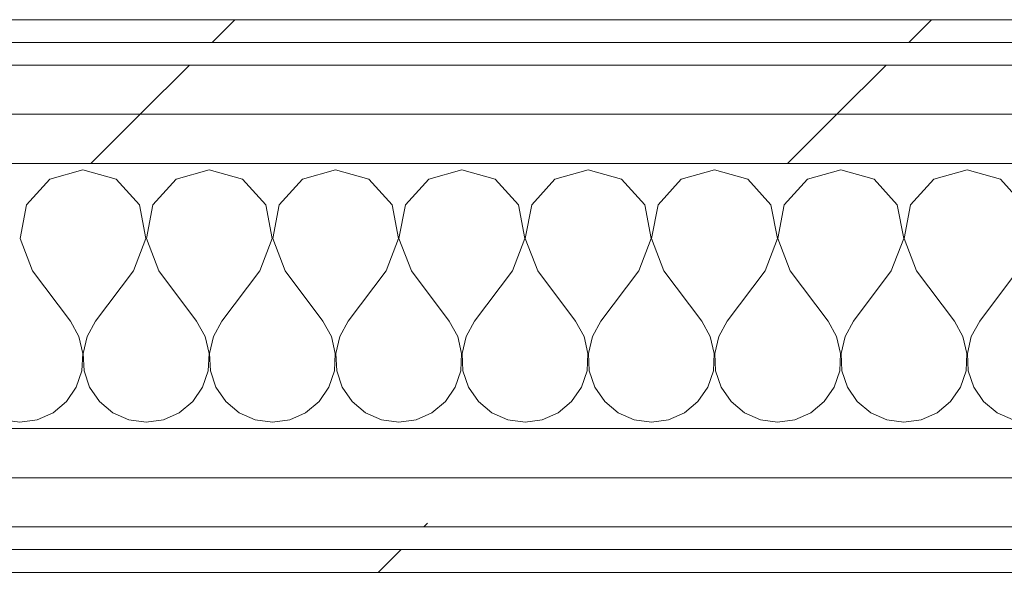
# Model space of a CAD drawing. Header units: millimetres. Extents: x -40968 to 11883, y -18816 to 4378.
# Tile 60 of 209: x -22767 to -22507, y 1964 to 2110. Entities that reach past the tile are written whole.
import ezdxf

# ---------------------------------------------------------------- set-up
doc = ezdxf.new("R2010")
doc.units = ezdxf.units.MM
doc.header["$MEASUREMENT"] = 0
doc.linetypes.add('Wipeout_Contour', pattern=[1000, 0, -1000])
doc.layers.add('Nuevo_08_E_Envans secs', color=7, linetype='Continuous')
doc.layers.add('Nuevo_08_E_Envans secs_Pluma_Nº__1', color=7, linetype='Continuous', lineweight=5)
for name, color, linetype, lineweight, true_color in [('Nuevo_08_E_Envans secs_Pluma_Nº__102', 7, 'Continuous', 5, 0xcccccc), ('Nuevo_08_E_Envans secs_Pluma_Nº__171', 171, 'Continuous', 13, 0xaaaaff), ('Nuevo_08_E_Envans secs_Pluma_Nº__177', 7, 'Continuous', 15, 0xf7e046)]:
    doc.layers.add(name, color=color, linetype=linetype, lineweight=lineweight, true_color=true_color)
pattern_1 = [(45, (0, 0), (-183.8478, 183.8478), [195, -65]), (45, (7e-14, 183.85), (-183.8478, 183.8478), [195, -65])]

# ---------------------------------------------------------------- blocks, each defined once
blk = doc.blocks.new('*X384')
at = {"layer": 'Nuevo_08_E_Envans secs_Pluma_Nº__102', "color": 254, "linetype": 'Continuous', "lineweight": 5, "true_color": 0xcccccc}
for p, q in [((-22750, 2069.89), (-22758.76, 2067.4)), ((-22741.24, 2067.4), (-22750, 2069.89)), ((-22716.67, 2069.89), (-22725.43, 2067.4)), ((-22707.9, 2067.4), (-22716.67, 2069.89)), ((-22683.33, 2069.89), (-22692.1, 2067.4)), ((-22674.57, 2067.4), (-22683.33, 2069.89)), ((-22650, 2069.89), (-22658.76, 2067.4)), ((-22641.24, 2067.4), (-22650, 2069.89)), ((-22616.67, 2069.89), (-22625.43, 2067.4)), ((-22607.9, 2067.4), (-22616.67, 2069.89)), ((-22583.33, 2069.89), (-22592.1, 2067.4)), ((-22574.57, 2067.4), (-22583.33, 2069.89)), ((-22550, 2069.89), (-22558.76, 2067.4)), ((-22541.24, 2067.4), (-22550, 2069.89)), ((-22516.67, 2069.89), (-22525.43, 2067.4)), ((-22507.9, 2067.4), (-22516.67, 2069.89)), ((-22758.76, 2067.4), (-22764.91, 2060.68)), ((-22735.09, 2060.68), (-22741.24, 2067.4)), ((-22725.43, 2067.4), (-22731.57, 2060.68)), ((-22701.76, 2060.68), (-22707.9, 2067.4)), ((-22692.1, 2067.4), (-22698.24, 2060.68)), ((-22668.43, 2060.68), (-22674.57, 2067.4)), ((-22658.76, 2067.4), (-22664.91, 2060.68)), ((-22635.09, 2060.68), (-22641.24, 2067.4)), ((-22625.43, 2067.4), (-22631.57, 2060.68)), ((-22601.76, 2060.68), (-22607.9, 2067.4)), ((-22592.1, 2067.4), (-22598.24, 2060.68)), ((-22568.43, 2060.68), (-22574.57, 2067.4)), ((-22558.76, 2067.4), (-22564.91, 2060.68)), ((-22535.09, 2060.68), (-22541.24, 2067.4)), ((-22525.43, 2067.4), (-22531.57, 2060.68)), ((-22501.76, 2060.68), (-22507.9, 2067.4)), ((-22764.91, 2060.68), (-22766.6, 2051.72)), ((-22733.4, 2051.72), (-22735.09, 2060.68)), ((-22731.57, 2060.68), (-22733.27, 2051.72)), ((-22700.07, 2051.72), (-22701.76, 2060.68)), ((-22698.24, 2060.68), (-22699.93, 2051.72)), ((-22666.73, 2051.72), (-22668.43, 2060.68)), ((-22664.91, 2060.68), (-22666.6, 2051.72)), ((-22633.4, 2051.72), (-22635.09, 2060.68)), ((-22631.57, 2060.68), (-22633.27, 2051.72)), ((-22600.07, 2051.72), (-22601.76, 2060.68)), ((-22598.24, 2060.68), (-22599.93, 2051.72)), ((-22566.73, 2051.72), (-22568.43, 2060.68)), ((-22564.91, 2060.68), (-22566.6, 2051.72)), ((-22533.4, 2051.72), (-22535.09, 2060.68)), ((-22531.57, 2060.68), (-22533.27, 2051.72)), ((-22766.6, 2051.72), (-22763.33, 2043.22)), ((-22736.67, 2043.22), (-22733.4, 2051.72)), ((-22733.27, 2051.72), (-22730, 2043.22)), ((-22703.33, 2043.22), (-22700.07, 2051.72)), ((-22699.93, 2051.72), (-22696.67, 2043.22)), ((-22670, 2043.22), (-22666.73, 2051.72)), ((-22666.6, 2051.72), (-22663.33, 2043.22)), ((-22636.67, 2043.22), (-22633.4, 2051.72)), ((-22633.27, 2051.72), (-22630, 2043.22)), ((-22603.33, 2043.22), (-22600.07, 2051.72)), ((-22599.93, 2051.72), (-22596.67, 2043.22)), ((-22570, 2043.22), (-22566.73, 2051.72)), ((-22566.6, 2051.72), (-22563.33, 2043.22)), ((-22536.67, 2043.22), (-22533.4, 2051.72)), ((-22533.27, 2051.72), (-22530, 2043.22)), ((-22763.33, 2043.22), (-22753.33, 2029.89)), ((-22736.67, 2043.22), (-22746.67, 2029.89)), ((-22730, 2043.22), (-22720, 2029.89)), ((-22703.33, 2043.22), (-22713.33, 2029.89)), ((-22696.67, 2043.22), (-22686.67, 2029.89)), ((-22670, 2043.22), (-22680, 2029.89)), ((-22663.33, 2043.22), (-22653.33, 2029.89)), ((-22636.67, 2043.22), (-22646.67, 2029.89)), ((-22630, 2043.22), (-22620, 2029.89)), ((-22603.33, 2043.22), (-22613.33, 2029.89)), ((-22596.67, 2043.22), (-22586.67, 2029.89)), ((-22570, 2043.22), (-22580, 2029.89)), ((-22563.33, 2043.22), (-22553.33, 2029.89)), ((-22536.67, 2043.22), (-22546.67, 2029.89)), ((-22530, 2043.22), (-22520, 2029.89)), ((-22503.33, 2043.22), (-22513.33, 2029.89)), ((-22751.11, 2025.86), (-22753.33, 2029.89)), ((-22746.67, 2029.89), (-22748.89, 2025.86)), ((-22717.77, 2025.86), (-22720, 2029.89)), ((-22713.33, 2029.89), (-22715.56, 2025.86)), ((-22684.44, 2025.86), (-22686.67, 2029.89)), ((-22680, 2029.89), (-22682.23, 2025.86)), ((-22651.11, 2025.86), (-22653.33, 2029.89)), ((-22646.67, 2029.89), (-22648.89, 2025.86)), ((-22617.77, 2025.86), (-22620, 2029.89)), ((-22613.33, 2029.89), (-22615.56, 2025.86)), ((-22584.44, 2025.86), (-22586.67, 2029.89)), ((-22580, 2029.89), (-22582.23, 2025.86)), ((-22551.11, 2025.86), (-22553.33, 2029.89)), ((-22546.67, 2029.89), (-22548.89, 2025.86)), ((-22517.77, 2025.86), (-22520, 2029.89)), ((-22513.33, 2029.89), (-22515.56, 2025.86)), ((-22750.07, 2021.38), (-22751.11, 2025.86)), ((-22748.89, 2025.86), (-22749.93, 2021.38)), ((-22716.73, 2021.38), (-22717.77, 2025.86)), ((-22715.56, 2025.86), (-22716.6, 2021.38)), ((-22683.4, 2021.38), (-22684.44, 2025.86)), ((-22682.23, 2025.86), (-22683.27, 2021.38)), ((-22650.07, 2021.38), (-22651.11, 2025.86)), ((-22648.89, 2025.86), (-22649.93, 2021.38)), ((-22616.73, 2021.38), (-22617.77, 2025.86)), ((-22615.56, 2025.86), (-22616.6, 2021.38)), ((-22583.4, 2021.38), (-22584.44, 2025.86)), ((-22582.23, 2025.86), (-22583.27, 2021.38)), ((-22550.07, 2021.38), (-22551.11, 2025.86)), ((-22548.89, 2025.86), (-22549.93, 2021.38)), ((-22516.73, 2021.38), (-22517.77, 2025.86)), ((-22515.56, 2025.86), (-22516.6, 2021.38)), ((-22750.29, 2016.79), (-22750.07, 2021.38)), ((-22749.93, 2021.38), (-22749.71, 2016.79)), ((-22716.96, 2016.79), (-22716.73, 2021.38)), ((-22716.6, 2021.38), (-22716.38, 2016.79)), ((-22683.62, 2016.79), (-22683.4, 2021.38)), ((-22683.27, 2021.38), (-22683.04, 2016.79)), ((-22650.29, 2016.79), (-22650.07, 2021.38)), ((-22649.93, 2021.38), (-22649.71, 2016.79)), ((-22616.96, 2016.79), (-22616.73, 2021.38)), ((-22616.6, 2021.38), (-22616.38, 2016.79)), ((-22583.62, 2016.79), (-22583.4, 2021.38)), ((-22583.27, 2021.38), (-22583.04, 2016.79)), ((-22550.29, 2016.79), (-22550.07, 2021.38)), ((-22549.93, 2021.38), (-22549.71, 2016.79)), ((-22516.96, 2016.79), (-22516.73, 2021.38)), ((-22516.6, 2021.38), (-22516.38, 2016.79)), ((-22751.76, 2012.43), (-22750.29, 2016.79)), ((-22749.71, 2016.79), (-22748.24, 2012.43)), ((-22718.43, 2012.43), (-22716.96, 2016.79)), ((-22716.38, 2016.79), (-22714.91, 2012.43)), ((-22685.09, 2012.43), (-22683.62, 2016.79)), ((-22683.04, 2016.79), (-22681.57, 2012.43)), ((-22651.76, 2012.43), (-22650.29, 2016.79)), ((-22649.71, 2016.79), (-22648.24, 2012.43)), ((-22618.43, 2012.43), (-22616.96, 2016.79)), ((-22616.38, 2016.79), (-22614.91, 2012.43)), ((-22585.09, 2012.43), (-22583.62, 2016.79)), ((-22583.04, 2016.79), (-22581.57, 2012.43)), ((-22551.76, 2012.43), (-22550.29, 2016.79)), ((-22549.71, 2016.79), (-22548.24, 2012.43)), ((-22518.43, 2012.43), (-22516.96, 2016.79)), ((-22516.38, 2016.79), (-22514.91, 2012.43)), ((-22754.36, 2008.64), (-22751.76, 2012.43)), ((-22748.24, 2012.43), (-22745.64, 2008.64)), ((-22721.03, 2008.64), (-22718.43, 2012.43)), ((-22714.91, 2012.43), (-22712.3, 2008.64)), ((-22687.7, 2008.64), (-22685.09, 2012.43)), ((-22681.57, 2012.43), (-22678.97, 2008.64)), ((-22654.36, 2008.64), (-22651.76, 2012.43)), ((-22648.24, 2012.43), (-22645.64, 2008.64)), ((-22621.03, 2008.64), (-22618.43, 2012.43)), ((-22614.91, 2012.43), (-22612.3, 2008.64)), ((-22587.7, 2008.64), (-22585.09, 2012.43)), ((-22581.57, 2012.43), (-22578.97, 2008.64)), ((-22554.36, 2008.64), (-22551.76, 2012.43)), ((-22548.24, 2012.43), (-22545.64, 2008.64)), ((-22521.03, 2008.64), (-22518.43, 2012.43)), ((-22514.91, 2012.43), (-22512.3, 2008.64)), ((-22757.9, 2005.71), (-22754.36, 2008.64)), ((-22745.64, 2008.64), (-22742.1, 2005.71)), ((-22724.57, 2005.71), (-22721.03, 2008.64)), ((-22712.3, 2008.64), (-22708.76, 2005.71)), ((-22691.24, 2005.71), (-22687.7, 2008.64)), ((-22678.97, 2008.64), (-22675.43, 2005.71)), ((-22657.9, 2005.71), (-22654.36, 2008.64)), ((-22645.64, 2008.64), (-22642.1, 2005.71)), ((-22624.57, 2005.71), (-22621.03, 2008.64)), ((-22612.3, 2008.64), (-22608.76, 2005.71)), ((-22591.24, 2005.71), (-22587.7, 2008.64)), ((-22578.97, 2008.64), (-22575.43, 2005.71)), ((-22557.9, 2005.71), (-22554.36, 2008.64)), ((-22545.64, 2008.64), (-22542.1, 2005.71)), ((-22524.57, 2005.71), (-22521.03, 2008.64)), ((-22512.3, 2008.64), (-22508.76, 2005.71)), ((-22771.22, 2003.86), (-22766.67, 2003.22)), ((-22766.67, 2003.22), (-22762.11, 2003.86)), ((-22762.11, 2003.86), (-22757.9, 2005.71)), ((-22742.1, 2005.71), (-22737.89, 2003.86)), ((-22737.89, 2003.86), (-22733.33, 2003.22)), ((-22733.33, 2003.22), (-22728.78, 2003.86)), ((-22728.78, 2003.86), (-22724.57, 2005.71)), ((-22708.76, 2005.71), (-22704.55, 2003.86)), ((-22704.55, 2003.86), (-22700, 2003.22)), ((-22700, 2003.22), (-22695.45, 2003.86)), ((-22695.45, 2003.86), (-22691.24, 2005.71)), ((-22675.43, 2005.71), (-22671.22, 2003.86)), ((-22671.22, 2003.86), (-22666.67, 2003.22)), ((-22666.67, 2003.22), (-22662.11, 2003.86)), ((-22662.11, 2003.86), (-22657.9, 2005.71)), ((-22642.1, 2005.71), (-22637.89, 2003.86)), ((-22637.89, 2003.86), (-22633.33, 2003.22)), ((-22633.33, 2003.22), (-22628.78, 2003.86)), ((-22628.78, 2003.86), (-22624.57, 2005.71)), ((-22608.76, 2005.71), (-22604.55, 2003.86)), ((-22604.55, 2003.86), (-22600, 2003.22)), ((-22600, 2003.22), (-22595.45, 2003.86)), ((-22595.45, 2003.86), (-22591.24, 2005.71)), ((-22575.43, 2005.71), (-22571.22, 2003.86)), ((-22571.22, 2003.86), (-22566.67, 2003.22)), ((-22566.67, 2003.22), (-22562.11, 2003.86)), ((-22562.11, 2003.86), (-22557.9, 2005.71)), ((-22542.1, 2005.71), (-22537.89, 2003.86)), ((-22537.89, 2003.86), (-22533.33, 2003.22)), ((-22533.33, 2003.22), (-22528.78, 2003.86)), ((-22528.78, 2003.86), (-22524.57, 2005.71)), ((-22508.76, 2005.71), (-22504.55, 2003.86))]:
    blk.add_line(p, q, dxfattribs=at)
blk = doc.blocks.new('Muro_129_1', base_point=(-21987.06, 2109.55))
at = {"layer": 'Nuevo_08_E_Envans secs', "color": 7, "lineweight": 20}
blk.add_blockref('*X384', (0, 0), dxfattribs=at)
at = {"color": 254, "linetype": 'Wipeout_Contour', "lineweight": 0, "ltscale": 90424.633632}
blk.add_wipeout([(-21987.06, 2109.55), (-23028.42, 2109.55), (-23028.42, 2103.55), (-21987.06, 2103.55)], dxfattribs=at).dxf.layer = 'Nuevo_08_E_Envans secs'
at = {"color": 254, "linetype": 'Wipeout_Contour', "lineweight": 0, "ltscale": 90418.877121}
blk.add_wipeout([(-21987.06, 2097.55), (-23028.42, 2097.55), (-23028.42, 2084.55), (-21987.06, 2084.55)], dxfattribs=at).dxf.layer = 'Nuevo_08_E_Envans secs'
at = {"color": 254, "linetype": 'Wipeout_Contour', "lineweight": 0, "ltscale": 90384.145374}
blk.add_wipeout([(-21987.06, 2001.55), (-23028.42, 2001.55), (-23028.42, 1988.55), (-21987.06, 1988.55)], dxfattribs=at).dxf.layer = 'Nuevo_08_E_Envans secs'
at = {"color": 254, "linetype": 'Wipeout_Contour', "lineweight": 0, "ltscale": 90374.143122}
blk.add_wipeout([(-21987.06, 1969.55), (-23028.42, 1969.55), (-23028.42, 1963.55), (-21987.06, 1963.55)], dxfattribs=at).dxf.layer = 'Nuevo_08_E_Envans secs'
at = {"layer": 'Nuevo_08_E_Envans secs_Pluma_Nº__171', "linetype": 'Continuous', "lineweight": 13, "true_color": 0xaaaaff}
h = blk.add_hatch(dxfattribs=at)
h.set_pattern_fill('Panellat_HPL_0001', color=161, style=0, pattern_type=2)
h.set_pattern_definition(pattern_1)
h.paths.add_polyline_path([(-21987.06, 2109.55), (-23028.42, 2109.55), (-23028.42, 2103.55), (-21987.06, 2103.55)])
h = blk.add_hatch(dxfattribs=at)
h.set_pattern_fill('Panellat_HPL_0001', color=161, style=0, pattern_type=2)
h.set_pattern_definition(pattern_1)
h.paths.add_polyline_path([(-21987.06, 1969.55), (-23028.42, 1969.55), (-23028.42, 1963.55), (-21987.06, 1963.55)])
at = {"layer": 'Nuevo_08_E_Envans secs_Pluma_Nº__177', "linetype": 'Continuous', "lineweight": 15, "true_color": 0xf7e046}
h = blk.add_hatch(dxfattribs=at)
h.set_pattern_fill('Panellat_HPL_0001', color=53, style=0, pattern_type=2)
h.set_pattern_definition(pattern_1)
h.paths.add_polyline_path([(-21987.06, 2097.55), (-23028.42, 2097.55), (-23028.42, 2084.55), (-21987.06, 2084.55)])
h = blk.add_hatch(dxfattribs=at)
h.set_pattern_fill('Panellat_HPL_0001', color=53, style=0, pattern_type=2)
h.set_pattern_definition(pattern_1)
h.paths.add_polyline_path([(-21987.06, 2001.55), (-23028.42, 2001.55), (-23028.42, 1988.55), (-21987.06, 1988.55)])
at = {"layer": 'Nuevo_08_E_Envans secs_Pluma_Nº__1', "color": 7, "linetype": 'Continuous', "lineweight": 5}
for p, q in [((-21987.06, 2103.55), (-23028.42, 2103.55)), ((-21987.06, 2097.55), (-23028.42, 2097.55)), ((-21987.06, 2001.55), (-23028.42, 2001.55)), ((-21987.06, 1969.55), (-23028.42, 1969.55))]:
    blk.add_line(p, q, dxfattribs=at)
at = {"layer": 'Nuevo_08_E_Envans secs_Pluma_Nº__1', "color": 7, "linetype": 'Continuous', "lineweight": 5, "flags": 128}
for points in [[(-21987.06, 2109.55), (-23028.42, 2109.55)], [(-23028.42, 1963.55), (-21987.06, 1963.55)]]:
    blk.add_lwpolyline(points, dxfattribs=at)
at = {"color": 254, "linetype": 'Wipeout_Contour', "lineweight": 0, "ltscale": 90414.079124}
blk.add_wipeout([(-21987.06, 2084.55), (-23028.42, 2084.55), (-23028.42, 2071.55), (-21987.06, 2071.55)], dxfattribs=at).dxf.layer = 'Nuevo_08_E_Envans secs'
at = {"color": 254, "linetype": 'Wipeout_Contour', "lineweight": 0, "ltscale": 90379.566581}
blk.add_wipeout([(-21987.06, 1988.55), (-23028.42, 1988.55), (-23028.42, 1975.55), (-21987.06, 1975.55)], dxfattribs=at).dxf.layer = 'Nuevo_08_E_Envans secs'
at = {"layer": 'Nuevo_08_E_Envans secs_Pluma_Nº__177', "linetype": 'Continuous', "lineweight": 15, "true_color": 0xf7e046}
h = blk.add_hatch(dxfattribs=at)
h.set_pattern_fill('Panellat_HPL_0001', color=53, style=0, pattern_type=2)
h.set_pattern_definition(pattern_1)
h.paths.add_polyline_path([(-21987.06, 2084.55), (-23028.42, 2084.55), (-23028.42, 2071.55), (-21987.06, 2071.55)])
h = blk.add_hatch(dxfattribs=at)
h.set_pattern_fill('Panellat_HPL_0001', color=53, style=0, pattern_type=2)
h.set_pattern_definition(pattern_1)
h.paths.add_polyline_path([(-21987.06, 1988.55), (-23028.42, 1988.55), (-23028.42, 1975.55), (-21987.06, 1975.55)])
at = {"layer": 'Nuevo_08_E_Envans secs_Pluma_Nº__1', "color": 7, "linetype": 'Continuous', "lineweight": 5}
for p, q in [((-21987.06, 2084.55), (-23028.42, 2084.55)), ((-21987.06, 2071.55), (-23028.42, 2071.55)), ((-21987.06, 1988.55), (-23028.42, 1988.55)), ((-21987.06, 1975.55), (-23028.42, 1975.55))]:
    blk.add_line(p, q, dxfattribs=at)

msp = doc.modelspace()

# ---------------------------------------------------------------- block references
at = {"layer": 'Nuevo_08_E_Envans secs', "color": 7, "lineweight": 20}
msp.add_blockref('Muro_129_1', (-21987.06, 2109.55), dxfattribs=at)

doc.saveas('drawing.dxf')
